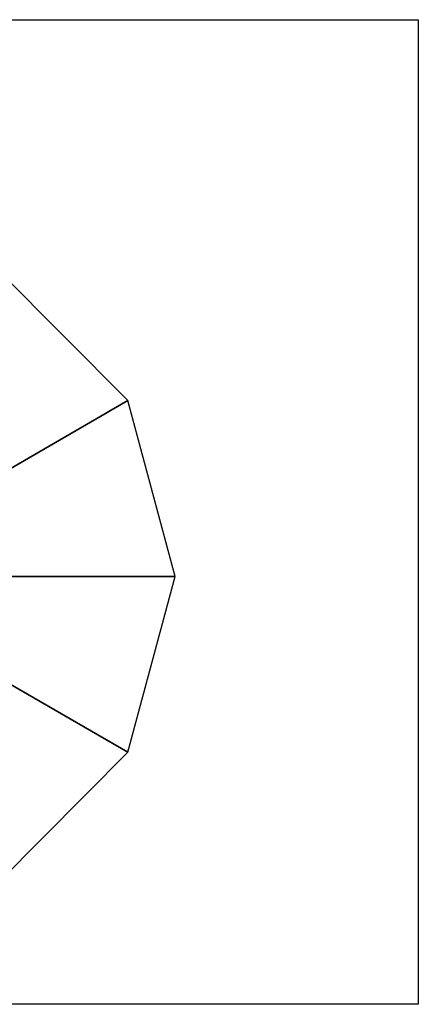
# Model space of a CAD drawing. Header units: inches. Extents: x 100794 to 106273, y 288 to 2276.
# Tile 77 of 149: x 102276.74 to 102280.75, y 1890.59 to 1900.47. Entities that reach past the tile are written whole.
import ezdxf

# ---------------------------------------------------------------- set-up
doc = ezdxf.new("R2010")
doc.units = ezdxf.units.IN
doc.header["$MEASUREMENT"] = 0
doc.layers.add('1', color=7, linetype='CONTINUOUS')

msp = doc.modelspace()

# ---------------------------------------------------------------- linework, layer by layer
at = {"layer": '1', "color": 4}
for p, q in [((102269.45204, 1900.47311), (102280.74616, 1900.47311)), ((102280.74616, 1900.47311), (102280.74616, 1890.59075)), ((102280.74616, 1890.59075), (102269.45204, 1890.59075))]:
    msp.add_line(p, q, dxfattribs=at)
at = {"layer": '1', "color": 4, "invisible_edges": 2}
for points in [[(102276.5359, 1897.94293, 6.05217), (102275.27504, 1895.75904, 9.07825), (102277.82813, 1896.6507, 6.05217)], [(102275.64424, 1895.38984, 9.07825), (102277.82813, 1896.6507, 6.05217), (102275.27504, 1895.75904, 9.07825)], [(102277.82813, 1896.6507, 6.05217), (102275.64424, 1895.38984, 9.07825), (102278.30112, 1894.88549, 6.05217)], [(102275.77938, 1894.88549, 9.07825), (102278.30112, 1894.88549, 6.05217), (102275.64424, 1895.38984, 9.07825)], [(102278.14351, 1894.88549, 6.17825), (102278.04895, 1894.88549, 6.30434), (102275.02286, 1894.88549, 6.17825)], [(102275.02286, 1894.88549, 6.30434), (102275.02286, 1894.88549, 6.17825), (102278.04895, 1894.88549, 6.30434)], [(102275.64424, 1894.38114, 9.07825), (102277.82813, 1893.12027, 6.05217), (102275.77938, 1894.88549, 9.07825)], [(102278.30112, 1894.88549, 6.05217), (102275.77938, 1894.88549, 9.07825), (102277.82813, 1893.12027, 6.05217)], [(102277.82813, 1893.12027, 6.05217), (102275.64424, 1894.38114, 9.07825), (102276.5359, 1891.82805, 6.05217)]]:
    msp.add_3dface(points, dxfattribs=at)

doc.saveas('drawing.dxf')
